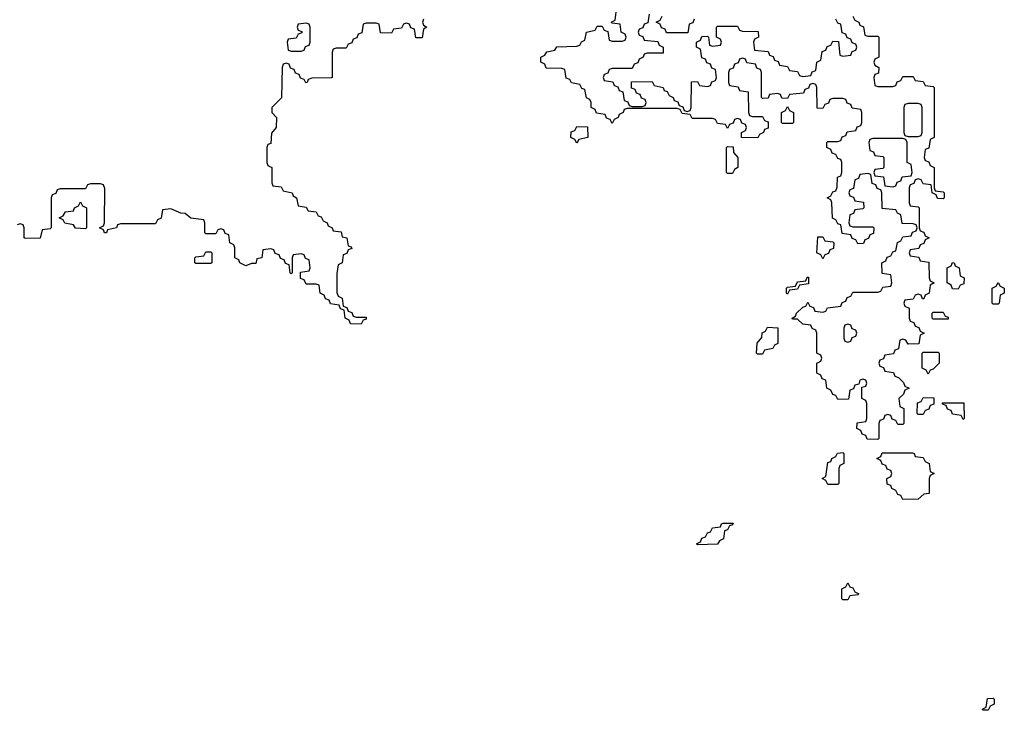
# Model space of a CAD drawing. Header units: inches. Extents: x 2777885 to 2884230, y 684484 to 829189.
# Tile 110 of 239: x 2792708 to 2796634, y 782506 to 785260. Entities that reach past the tile are written whole.
import ezdxf

# ---------------------------------------------------------------- set-up
doc = ezdxf.new("R2010")
doc.units = ezdxf.units.IN
doc.header["$MEASUREMENT"] = 0
doc.layers.add('C7798', color=7, linetype='Continuous')

msp = doc.modelspace()

# ---------------------------------------------------------------- linework, layer by layer
at = {"layer": 'C7798', "color": 6}
for points in [[(2796030, 785274), (2796038, 785258), (2796054, 785250), (2796058, 785238), (2796072, 785232), (2796078, 785198), (2796090, 785194), (2796130, 785194), (2796134, 785190), (2796134, 785110), (2796118, 785102), (2796114, 785090), (2796118, 785078), (2796134, 785070), (2796132.7, 785047.3), (2796118, 785042), (2796114, 785030), (2796118, 784998), (2796130, 784994), (2796190, 784994), (2796202, 784998), (2796207.3, 785012.7), (2796222, 785018), (2796230, 785034), (2796270, 785034), (2796278, 785018), (2796310, 785014), (2796318, 784998), (2796350, 784994), (2796354, 784990), (2796354, 784790), (2796338, 784782), (2796332.7, 784747.3), (2796318, 784742), (2796314, 784710), (2796318, 784698), (2796332.7, 784692.7), (2796338, 784678), (2796354, 784670), (2796354, 784590), (2796358, 784578), (2796390, 784574), (2796394, 784570), (2796394, 784550), (2796390, 784546), (2796367.3, 784547.3), (2796362, 784562), (2796346, 784570), (2796342, 784602), (2796310, 784606), (2796302, 784622), (2796290, 784626), (2796278, 784622), (2796272.7, 784607.3), (2796258, 784602), (2796254, 784590), (2796254, 784530), (2796258, 784518), (2796290, 784514), (2796294, 784510), (2796294, 784430), (2796298, 784418), (2796312.7, 784412.7), (2796318, 784398), (2796334, 784390), (2796318, 784382), (2796312.7, 784367.3), (2796298, 784362), (2796292.7, 784347.3), (2796258, 784342), (2796254, 784330), (2796258, 784318), (2796292.7, 784312.7), (2796298, 784298), (2796332.7, 784292.7), (2796334, 784230), (2796338, 784218), (2796354, 784210), (2796338, 784202), (2796334, 784170), (2796318, 784162), (2796312.7, 784147.3), (2796307.3, 784147.3), (2796302, 784162), (2796290, 784166), (2796278, 784162), (2796270, 784146), (2796238, 784142), (2796234, 784130), (2796238, 784118), (2796254, 784110), (2796254, 784070), (2796258, 784058), (2796272.7, 784052.7), (2796278, 784038), (2796292.7, 784032.7), (2796298, 784018), (2796314, 784010), (2796298, 784002), (2796292.7, 783967.3), (2796250, 783966), (2796242, 783982), (2796230, 783986), (2796218, 783982), (2796212.7, 783947.3), (2796198, 783942), (2796192.7, 783927.3), (2796158, 783922), (2796152.7, 783907.3), (2796138, 783902), (2796134, 783890), (2796138, 783878), (2796152.7, 783872.7), (2796158, 783858), (2796192.7, 783852.7), (2796198, 783838), (2796212.7, 783832.7), (2796232.7, 783812.7), (2796238, 783798), (2796254, 783790), (2796238, 783782), (2796232.7, 783767.3), (2796214, 783750), (2796218, 783718), (2796234, 783710), (2796234, 783650), (2796230, 783646), (2796210, 783646), (2796202, 783662), (2796187.3, 783667.3), (2796182, 783682), (2796170, 783686), (2796158, 783682), (2796152.7, 783667.3), (2796138, 783662), (2796134, 783650), (2796134, 783590), (2796130, 783586), (2796087.3, 783587.3), (2796082, 783602), (2796067.3, 783607.3), (2796062, 783622), (2796046, 783630), (2796047.3, 783652.7), (2796082, 783658), (2796086, 783670), (2796086, 783730), (2796082, 783742), (2796066, 783750), (2796066, 783794), (2796082, 783798), (2796086, 783810), (2796082, 783822), (2796070, 783826), (2796058, 783822), (2796054, 783806), (2796038, 783802), (2796032.7, 783787.3), (2796018, 783782), (2796012.7, 783747.3), (2795970, 783746), (2795962, 783762), (2795950, 783766), (2795942, 783782), (2795926, 783790), (2795922, 783822), (2795907.3, 783827.3), (2795902, 783842), (2795886, 783850), (2795886, 783890), (2795902, 783898), (2795906, 783910), (2795902, 783922), (2795886, 783930), (2795886, 784010), (2795882, 784022), (2795868, 784028), (2795862, 784042), (2795830, 784046), (2795810, 784066), (2795790, 784066), (2795788, 784070), (2795802, 784078), (2795806, 784090), (2795830, 784114), (2795842, 784118), (2795850, 784134), (2795858, 784118), (2795872.7, 784112.7), (2795878, 784098), (2795910, 784094), (2795922, 784098), (2795928.4, 784111.6), (2795982, 784118), (2795987.3, 784132.7), (2796002, 784138), (2796007.3, 784152.7), (2796022, 784158), (2796030, 784174), (2796130, 784174), (2796142, 784178), (2796150, 784194), (2796182, 784198), (2796186, 784210), (2796182, 784242), (2796147.3, 784247.3), (2796146, 784290), (2796162, 784298), (2796167.3, 784312.7), (2796182, 784318), (2796190, 784334), (2796202, 784338), (2796208, 784372), (2796222, 784378), (2796230, 784394), (2796262, 784398), (2796267.3, 784412.7), (2796282, 784418), (2796286, 784430), (2796282, 784442), (2796270, 784446), (2796227.3, 784447.3), (2796222, 784482), (2796208, 784488), (2796202, 784502), (2796147.3, 784507.3), (2796146, 784570), (2796142, 784582), (2796127.3, 784587.3), (2796122, 784602), (2796107.3, 784607.3), (2796102, 784642), (2796090, 784646), (2796058, 784642), (2796052.7, 784627.3), (2796038, 784622), (2796032.7, 784587.3), (2796018, 784582), (2796014, 784570), (2796018, 784558), (2796032.7, 784552.7), (2796038, 784538), (2796072.7, 784532.7), (2796074, 784510), (2796070, 784506), (2796038, 784502), (2796032.7, 784487.3), (2796018, 784482), (2796014, 784450), (2796018, 784438), (2796030, 784434), (2796110, 784434), (2796114, 784430), (2796112.7, 784407.3), (2796098, 784402), (2796092.7, 784387.3), (2796078, 784382), (2796072.7, 784367.3), (2796050, 784366), (2796042, 784382), (2796027.3, 784387.3), (2796022, 784402), (2795987.3, 784407.3), (2795982, 784442), (2795970, 784446), (2795962, 784462), (2795948.4, 784468.4), (2795946, 784530), (2795942, 784542), (2795928, 784550), (2795942, 784558), (2795950, 784574), (2795962, 784578), (2795967.3, 784592.7), (2795968.4, 784631.6), (2795982, 784638), (2795986, 784650), (2795986, 784690), (2795982, 784702), (2795970, 784706), (2795962, 784722), (2795947.3, 784727.3), (2795942, 784742), (2795926, 784750), (2795926, 784770), (2795930, 784774), (2795970, 784774), (2795982, 784778), (2795987.3, 784792.7), (2796002, 784798), (2796007.3, 784812.7), (2796042, 784818), (2796047.3, 784832.7), (2796062, 784838), (2796066, 784850), (2796066, 784890), (2796062, 784902), (2796027.3, 784907.3), (2796022, 784922), (2796007.3, 784927.3), (2796002, 784942), (2795990, 784946), (2795950, 784946), (2795938, 784942), (2795932.7, 784927.3), (2795918, 784922), (2795910, 784906), (2795887.3, 784907.3), (2795886, 784990), (2795882, 785002), (2795870, 785006), (2795858, 785002), (2795852.7, 784987.3), (2795838, 784982), (2795832.7, 784967.3), (2795778, 784962), (2795770, 784946), (2795747.3, 784947.3), (2795742, 784962), (2795730, 784966), (2795698, 784962), (2795692.7, 784947.3), (2795670, 784946), (2795666, 784950), (2795666, 785050), (2795662, 785062), (2795647.3, 785067.3), (2795642, 785082), (2795607.3, 785087.3), (2795602, 785102), (2795590, 785106), (2795578, 785102), (2795572.7, 785087.3), (2795558, 785082), (2795552.7, 785067.3), (2795538, 785062), (2795534, 785050), (2795534, 785010), (2795538, 784998), (2795572.7, 784992.7), (2795578, 784978), (2795612.7, 784972.7), (2795614, 784890), (2795618, 784878), (2795630, 784874), (2795670, 784874), (2795678, 784858), (2795692.7, 784852.7), (2795692.7, 784827.3), (2795678, 784822), (2795674, 784810), (2795658, 784802), (2795651.6, 784788.4), (2795586, 784790), (2795586, 784810), (2795602, 784818), (2795606, 784830), (2795602, 784842), (2795587.3, 784847.3), (2795582, 784862), (2795570, 784866), (2795558, 784862), (2795552.7, 784847.3), (2795538, 784842), (2795530, 784826), (2795522, 784842), (2795490, 784846), (2795482, 784862), (2795470, 784866), (2795390, 784866), (2795382, 784882), (2795350, 784886), (2795342, 784902), (2795330, 784906), (2795130, 784906), (2795118, 784902), (2795114, 784890), (2795098, 784882), (2795094, 784870), (2795078, 784862), (2795070, 784846), (2795062, 784862), (2795047.3, 784867.3), (2795042, 784882), (2795007.3, 784887.3), (2795002, 784902), (2794986, 784910), (2794986, 784930), (2794982, 784942), (2794968.4, 784948.4), (2794962, 784982), (2794950, 784986), (2794942, 785002), (2794908.4, 785008.4), (2794902, 785022), (2794887.3, 785027.3), (2794882, 785062), (2794870, 785066), (2794807.3, 785067.3), (2794802, 785082), (2794786, 785090), (2794786, 785110), (2794802, 785118), (2794810, 785132), (2794842, 785138), (2794850, 785152), (2794930, 785154), (2794942, 785158), (2794948, 785172), (2794962, 785178), (2794968, 785210), (2795002, 785218), (2795010, 785234), (2795030, 785234), (2795038, 785218), (2795052.7, 785212.7), (2795058, 785178), (2795070, 785174), (2795110, 785174), (2795122, 785178), (2795126, 785190), (2795122, 785202), (2795106, 785210), (2795102, 785242), (2795070, 785246), (2795066, 785250), (2795082, 785258), (2795086, 785290)], [(2795218, 785282), (2795212.7, 785247.3), (2795198, 785242), (2795192.7, 785227.3), (2795178, 785222), (2795174, 785210), (2795178, 785198), (2795192.7, 785192.7), (2795198, 785178), (2795252.7, 785172.7), (2795258, 785158), (2795274, 785150), (2795274, 785126), (2795210, 785126), (2795198, 785122), (2795194, 785110), (2795178, 785102), (2795172.7, 785087.3), (2795158, 785082), (2795150, 785066), (2795070, 785066), (2795058, 785062), (2795052.7, 785047.3), (2795038, 785042), (2795034, 785030), (2795038, 785018), (2795072.7, 785012.7), (2795078, 784998), (2795092.7, 784992.7), (2795098, 784978), (2795112.7, 784972.7), (2795118, 784938), (2795132.7, 784932.7), (2795138, 784918), (2795150, 784914), (2795190, 784914), (2795202, 784918), (2795206, 784930), (2795202, 784942), (2795187.3, 784947.3), (2795182, 784962), (2795167.3, 784967.3), (2795162, 784982), (2795147.3, 784987.3), (2795147.3, 785012.7), (2795230, 785014), (2795238, 784998), (2795274, 784990), (2795278, 784978), (2795290, 784974), (2795298, 784958), (2795314, 784950), (2795318, 784938), (2795332.7, 784932.7), (2795338, 784918), (2795352.7, 784912.7), (2795358, 784898), (2795370, 784894), (2795382, 784898), (2795386, 784910), (2795387.3, 785012.7), (2795410, 785014), (2795418, 784998), (2795450, 784994), (2795462, 784998), (2795467.3, 785012.7), (2795482, 785018), (2795486, 785030), (2795482, 785062), (2795467.3, 785067.3), (2795462, 785082), (2795447.3, 785087.3), (2795442, 785102), (2795427.3, 785107.3), (2795422, 785142), (2795406, 785150), (2795406, 785170), (2795422, 785178), (2795427.3, 785192.7), (2795450, 785194), (2795454, 785190), (2795458, 785158), (2795470, 785154), (2795502, 785158), (2795506, 785170), (2795502, 785182), (2795486, 785190), (2795486, 785230), (2795490, 785234), (2795570, 785234), (2795578, 785218), (2795590, 785214), (2795652.7, 785212.7), (2795654, 785190), (2795638, 785182), (2795634, 785170), (2795638, 785138), (2795692.7, 785132.7), (2795698, 785118), (2795712.7, 785112.7), (2795718, 785098), (2795732.7, 785092.7), (2795738, 785078), (2795770, 785074), (2795778, 785058), (2795810, 785054), (2795818, 785038), (2795830, 785034), (2795862, 785038), (2795867.3, 785052.7), (2795882, 785058), (2795886, 785090), (2795902, 785098), (2795907.3, 785132.7), (2795922, 785138), (2795927.3, 785152.7), (2795942, 785158), (2795950, 785174), (2795972.7, 785172.7), (2795978, 785118), (2795990, 785114), (2796022, 785118), (2796027.3, 785132.7), (2796042, 785138), (2796046, 785150), (2796042, 785162), (2796027.3, 785167.3), (2796022, 785182), (2796007.3, 785187.3), (2796002, 785202), (2795987.3, 785207.3), (2795982, 785242), (2795970, 785246), (2795962, 785262)], [(2794318, 785262), (2794314, 785250), (2794318, 785238), (2794332, 785230), (2794318, 785222), (2794312.7, 785187.3), (2794287.3, 785187.3), (2794282, 785222), (2794267.3, 785227.3), (2794262, 785242), (2794250, 785246), (2794238, 785242), (2794230, 785226), (2794198, 785222), (2794190, 785206), (2794147.3, 785207.3), (2794142, 785242), (2794130, 785246), (2794090, 785246), (2794078, 785242), (2794072.7, 785207.3), (2794058, 785202), (2794052.7, 785187.3), (2794038, 785182), (2794032.7, 785167.3), (2794018, 785162), (2794010, 785146), (2793970, 785146), (2793958, 785142), (2793954, 785130), (2793954, 785030), (2793950, 785028), (2793872.7, 785027.3), (2793858, 785022), (2793854, 785010), (2793848.4, 785008.4), (2793842, 785022), (2793827.3, 785027.3), (2793822, 785042), (2793807.3, 785047.3), (2793802, 785062), (2793787.3, 785067.3), (2793782, 785082), (2793770, 785086), (2793758, 785082), (2793754, 785070), (2793751.6, 784948.4), (2793714, 784910), (2793714, 784890), (2793732, 784870), (2793731.3, 784830), (2793712.7, 784807.3), (2793710, 784766), (2793698, 784762), (2793694, 784750), (2793694, 784690), (2793698, 784678), (2793714, 784670), (2793714, 784610), (2793718, 784598), (2793750, 784594), (2793758, 784578), (2793794, 784570), (2793798, 784558), (2793812, 784550), (2793818, 784518), (2793850, 784512), (2793858, 784498), (2793890, 784494), (2793898, 784478), (2793910, 784474), (2793918, 784458), (2793934, 784450), (2793938, 784438), (2793954, 784430), (2793958, 784418), (2793990, 784414), (2793994, 784394), (2794012, 784390), (2794018, 784358), (2794030, 784354), (2794032, 784348), (2794018, 784342), (2794012.7, 784327.3), (2793998, 784322), (2793994, 784290), (2793978, 784282), (2793972.7, 784247.3), (2793972.7, 784172.7), (2793978, 784158), (2793994, 784150), (2793998, 784118), (2794012.7, 784112.7), (2794018, 784098), (2794032.7, 784092.7), (2794038, 784078), (2794050, 784074), (2794090, 784074), (2794090, 784066), (2794078, 784062), (2794070, 784046), (2794027.3, 784047.3), (2794022, 784062), (2794006, 784070), (2794002, 784102), (2793987.3, 784107.3), (2793982, 784122), (2793947.3, 784127.3), (2793942, 784142), (2793927.3, 784147.3), (2793922, 784162), (2793906, 784170), (2793902, 784202), (2793890, 784206), (2793850, 784206), (2793842, 784222), (2793827.3, 784227.3), (2793827.3, 784252.7), (2793862, 784258), (2793866, 784270), (2793862, 784302), (2793847.3, 784307.3), (2793842, 784322), (2793830, 784326), (2793798, 784322), (2793794, 784310), (2793794, 784250), (2793790, 784246), (2793786, 784250), (2793782, 784282), (2793767.3, 784287.3), (2793762, 784302), (2793747.3, 784307.3), (2793742, 784322), (2793727.3, 784327.3), (2793722, 784342), (2793710, 784346), (2793678, 784342), (2793674, 784310), (2793654, 784306), (2793650, 784288), (2793632.7, 784287.3), (2793610, 784278), (2793586, 784290), (2793582, 784302), (2793566, 784310), (2793566, 784350), (2793562, 784362), (2793546, 784370), (2793542, 784402), (2793527.3, 784407.3), (2793522, 784422), (2793510, 784426), (2793498, 784422), (2793490, 784406), (2793450, 784406), (2793446, 784410), (2793446, 784450), (2793442, 784462), (2793390, 784468), (2793367.3, 784487.3), (2793350, 784488), (2793310, 784506), (2793278, 784502), (2793271.6, 784468.4), (2793258, 784462), (2793250, 784446), (2793110, 784446), (2793098, 784442), (2793094, 784430), (2793058, 784422), (2793054, 784410), (2793046, 784410), (2793042, 784422), (2793026, 784430), (2793042, 784438), (2793046, 784450), (2793047.3, 784587.3), (2793042, 784602), (2793030, 784606), (2792990, 784606), (2792978, 784602), (2792970, 784586), (2792870, 784586), (2792858, 784582), (2792852.7, 784567.3), (2792838, 784562), (2792834, 784550), (2792834, 784430), (2792830, 784426), (2792798, 784422), (2792790, 784389), (2792730, 784388), (2792726, 784390), (2792726, 784430), (2792722, 784442), (2792710, 784446), (2792698, 784442)], [(2795398, 785262), (2795392.7, 785247.3), (2795378, 785242), (2795372.7, 785207.3), (2795287.3, 785207.3), (2795282, 785222), (2795267.3, 785227.3), (2795262, 785242), (2795246, 785250), (2795262, 785258), (2795270, 785274)]]:
    msp.add_lwpolyline(points, dxfattribs=at)
for points in [[(2793850, 785246), (2793818, 785242), (2793814, 785230), (2793818, 785218), (2793832.7, 785212.7), (2793832.7, 785207.3), (2793818, 785202), (2793810, 785186), (2793778, 785182), (2793774, 785170), (2793778, 785138), (2793790, 785134), (2793830, 785134), (2793842, 785138), (2793847.3, 785152.7), (2793862, 785158), (2793866, 785170), (2793866, 785230), (2793862, 785242)], [(2796290, 784926), (2796250, 784926), (2796238, 784922), (2796234, 784910), (2796234, 784810), (2796238, 784798), (2796250, 784794), (2796290, 784794), (2796302, 784798), (2796306, 784810), (2796306, 784910), (2796302, 784922)], [(2795750, 784846), (2795746, 784850), (2795746, 784890), (2795762, 784898), (2795770, 784914), (2795778, 784898), (2795794, 784890), (2795794, 784850), (2795790, 784846)], [(2794930, 784768), (2794922, 784782), (2794906, 784790), (2794907.3, 784812.7), (2794922, 784818), (2794930, 784834), (2794972.7, 784832.7), (2794974, 784790), (2794938, 784782)], [(2796230, 784786), (2796110, 784786), (2796098, 784782), (2796094, 784770), (2796098, 784738), (2796112.7, 784732.7), (2796118, 784718), (2796150, 784714), (2796154, 784710), (2796154, 784670), (2796150, 784666), (2796118, 784662), (2796114, 784650), (2796118, 784638), (2796152.7, 784632.7), (2796158, 784598), (2796190, 784594), (2796202, 784598), (2796207.3, 784612.7), (2796222, 784618), (2796227.3, 784632.7), (2796262, 784638), (2796266, 784650), (2796262, 784682), (2796246, 784690), (2796246, 784770), (2796242, 784782)], [(2795530, 784646), (2795526, 784650), (2795526, 784750), (2795530, 784754), (2795552.7, 784752.7), (2795554, 784730), (2795572, 784710), (2795572, 784670), (2795558, 784662), (2795550, 784646)], [(2792970, 784426), (2792930, 784428), (2792922, 784442), (2792888.4, 784448.4), (2792882, 784462), (2792866, 784470), (2792882, 784478), (2792890, 784494), (2792922, 784498), (2792926, 784510), (2792942, 784518), (2792950, 784534), (2792958, 784518), (2792974, 784510), (2792974, 784430)], [(2795910, 784306), (2795902, 784322), (2795886, 784330), (2795890, 784394), (2795910, 784394), (2795918, 784378), (2795950, 784374), (2795954, 784370), (2795952.7, 784347.3), (2795938, 784342), (2795932.7, 784327.3), (2795918, 784322)], [(2793410, 784288), (2793406, 784290), (2793406, 784310), (2793410, 784314), (2793442, 784318), (2793450, 784334), (2793470, 784334), (2793474, 784330), (2793474, 784290), (2793470, 784288)], [(2796450, 784186), (2796427.3, 784187.3), (2796422, 784202), (2796406, 784210), (2796406, 784270), (2796422, 784278), (2796428, 784292), (2796434, 784290), (2796438, 784278), (2796454, 784270), (2796458, 784238), (2796474, 784230), (2796472.7, 784207.3), (2796458, 784202)], [(2795770, 784166), (2795766, 784170), (2795766, 784190), (2795770, 784194), (2795802, 784198), (2795810, 784214), (2795842, 784218), (2795847.3, 784232.7), (2795852.7, 784232.7), (2795852.7, 784207.3), (2795818, 784202), (2795810, 784186), (2795778, 784182)], [(2796590, 784126), (2796586, 784130), (2796586, 784190), (2796602, 784198), (2796610, 784212), (2796618, 784198), (2796634, 784190), (2796634, 784170), (2796618, 784162), (2796614, 784130), (2796610, 784126)], [(2796350, 784066), (2796346, 784070), (2796346, 784090), (2796350, 784094), (2796390, 784094), (2796398, 784078), (2796410, 784074), (2796410, 784066)], [(2795650, 783926), (2795646, 783930), (2795648.7, 783970), (2795667.3, 783992.7), (2795668.4, 784011.6), (2795682, 784018), (2795690, 784034), (2795731.6, 784031.6), (2795731.6, 783968.4), (2795718, 783962), (2795711.6, 783948.4), (2795678, 783942), (2795670, 783926)], [(2796010, 784046), (2795998, 784042), (2795994, 784030), (2795994, 783990), (2795998, 783978), (2796010, 783974), (2796022, 783978), (2796027.3, 783992.7), (2796042, 783998), (2796046, 784010), (2796042, 784022), (2796027.3, 784027.3), (2796022, 784042)], [(2796330, 783846), (2796322, 783862), (2796306, 783870), (2796306, 783930), (2796310, 783934), (2796370, 783934), (2796374, 783930), (2796374, 783890), (2796350, 783866), (2796338, 783862)], [(2796290, 783686), (2796286, 783690), (2796287.3, 783732.7), (2796302, 783738), (2796310, 783754), (2796352.7, 783752.7), (2796352.7, 783727.3), (2796338, 783722), (2796332.7, 783707.3), (2796318, 783702), (2796310, 783686)], [(2796470, 783666), (2796462, 783682), (2796427.3, 783687.3), (2796422, 783702), (2796407.3, 783707.3), (2796402, 783722), (2796387.3, 783727.3), (2796387.3, 783732.7), (2796472.7, 783732.7), (2796474, 783670)], [(2795930, 783406), (2795922, 783422), (2795908, 783430), (2795922, 783438), (2795930, 783494), (2795942, 783498), (2795946, 783510), (2795962, 783518), (2795968.4, 783531.6), (2795990, 783534), (2795994, 783530), (2795994, 783490), (2795978, 783482), (2795974, 783470), (2795974, 783410), (2795970, 783406)], [(2796230, 783346), (2796222, 783362), (2796210, 783366), (2796202, 783382), (2796186, 783390), (2796182, 783402), (2796167.3, 783407.3), (2796166, 783430), (2796182, 783438), (2796186, 783450), (2796182, 783462), (2796167.3, 783467.3), (2796162, 783482), (2796147.3, 783487.3), (2796142, 783502), (2796126, 783510), (2796142, 783518), (2796147.3, 783532.7), (2796267.3, 783532.7), (2796274, 783530), (2796278, 783518), (2796310, 783514), (2796318, 783498), (2796334, 783490), (2796338, 783458), (2796354, 783450), (2796338, 783442), (2796334, 783430), (2796334, 783370), (2796312.7, 783367.3), (2796290, 783348)], [(2795410, 783166), (2795406, 783170), (2795422, 783178), (2795427.3, 783192.7), (2795442, 783198), (2795450, 783214), (2795462, 783218), (2795470, 783234), (2795502, 783238), (2795506, 783250), (2795512.7, 783252.7), (2795552.7, 783252.7), (2795550, 783246), (2795538, 783242), (2795530, 783226), (2795518, 783222), (2795514, 783190), (2795498, 783182), (2795490, 783168)], [(2795990, 782946), (2795986, 782950), (2795986, 782990), (2796002, 782998), (2796010, 783014), (2796018, 782998), (2796030, 782994), (2796038, 782978), (2796054, 782970), (2796050, 782966), (2796018, 782962), (2796010, 782946)], [(2796550, 782506), (2796546, 782510), (2796562, 782518), (2796567.3, 782552.7), (2796590, 782554), (2796594, 782550), (2796594, 782530), (2796578, 782522), (2796570, 782506)]]:
    msp.add_lwpolyline(points, close=True, dxfattribs=at)

doc.saveas('drawing.dxf')
